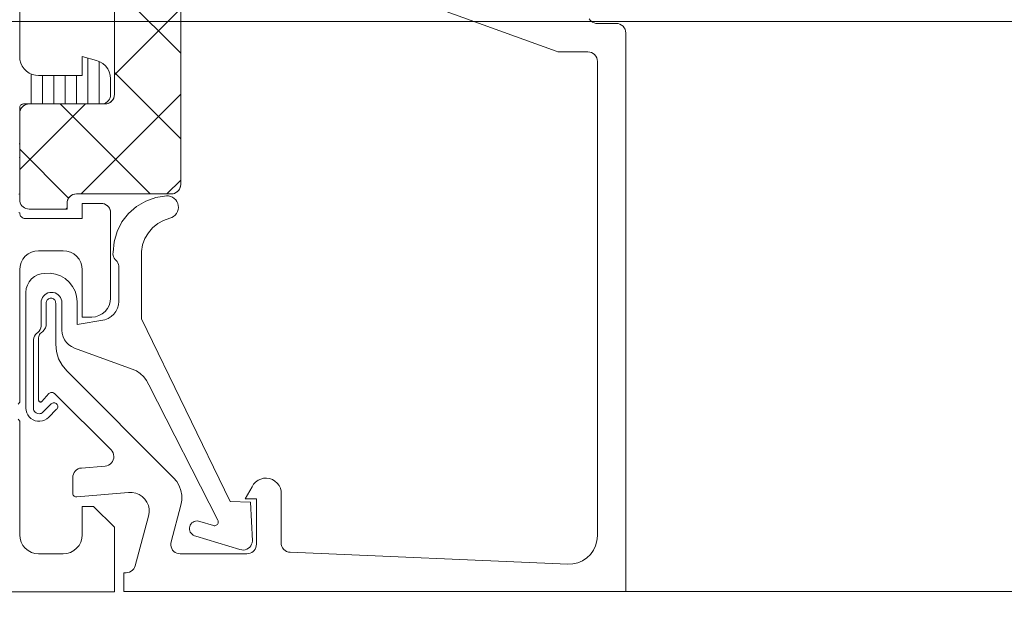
# Model space of a CAD drawing. Header units: metres. Extents: x 69 to 122.5, y -21.4 to -4.6.
# Tile 59 of 250: x 73.482 to 73.534, y -17.9341 to -17.9023. Entities that reach past the tile are written whole.
import ezdxf

# ---------------------------------------------------------------- set-up
doc = ezdxf.new("R2010")
doc.units = ezdxf.units.M
doc.header["$LTSCALE"] = 0.02
doc.linetypes.add('ISO-07 Punktiert', pattern=[0.889, 0.127, -0.762])
doc.layers.add('013_Beton und Stahlbetonarbeiten-000 Unterzüge', color=7, linetype='ISO-07 Punktiert', lineweight=13)
doc.layers.add('032_Metallarbeiten-Fenster', color=7, linetype='Continuous', lineweight=5)

msp = doc.modelspace()

# ---------------------------------------------------------------- linework, layer by layer
at = {"layer": '013_Beton und Stahlbetonarbeiten-000 Unterzüge'}
msp.add_lwpolyline([(74.695, -17.90244), (74.695, -18.15244), (72.245, -18.15244), (72.245, -17.90244)], close=True, dxfattribs=at)
at = {"layer": '032_Metallarbeiten-Fenster', "color": 7, "linetype": 'Continuous', "lineweight": 9}
for p, q in [((73.4905, -17.904105), (73.487, -17.900605)), ((73.4905, -17.908631), (73.487, -17.90513)), ((73.488883, -17.911539), (73.484133, -17.906789)), ((73.484583, -17.911764), (73.482, -17.909182))]:
    msp.add_line(p, q, dxfattribs=at)
at = {"layer": '032_Metallarbeiten-Fenster', "color": 250, "linetype": 'Continuous', "lineweight": 9, "true_color": 0x444444}
for p, q in [((73.487, -17.905255), (73.4905, -17.901755)), ((73.482, -17.910255), (73.485466, -17.906789)), ((73.485241, -17.911539), (73.4905, -17.90628)), ((73.489767, -17.911539), (73.4905, -17.910806)), ((73.484441, -17.912339), (73.4845, -17.91228))]:
    msp.add_line(p, q, dxfattribs=at)
at = {"layer": '032_Metallarbeiten-Fenster', "color": 251, "linetype": 'Continuous', "lineweight": 9, "true_color": 0x555555}
for p, q in [((73.4856, -17.90679), (73.4856, -17.90437)), ((73.4862, -17.90679), (73.4862, -17.904545)), ((73.4826, -17.90679), (73.4826, -17.905202)), ((73.4832, -17.90679), (73.4832, -17.90529)), ((73.4838, -17.90679), (73.4838, -17.90529)), ((73.4844, -17.90679), (73.4844, -17.90529)), ((73.485, -17.90679), (73.485, -17.90529)), ((73.4868, -17.90629), (73.4868, -17.905459))]:
    msp.add_line(p, q, dxfattribs=at)
at = {"layer": '032_Metallarbeiten-Fenster', "color": 7, "linetype": 'Continuous', "lineweight": 5}
msp.add_line((73.5135, -17.932539), (73.55609, -17.932539), dxfattribs=at)
at = {"layer": '032_Metallarbeiten-Fenster', "color": 8, "lineweight": 5, "true_color": 0x808080}
msp.add_line((74.634837, -17.932539), (73.514277, -17.932539), dxfattribs=at)
at = {"layer": '032_Metallarbeiten-Fenster', "color": 7, "linetype": 'Continuous', "lineweight": 5}
for points in [[(73.487, -17.899289), (73.487, -17.906289), (73.487, -17.906289), (73.48699, -17.906387), (73.486962, -17.906481), (73.486916, -17.906567), (73.486853, -17.906643), (73.486778, -17.906705), (73.486691, -17.906751), (73.486597, -17.90678), (73.4865, -17.906789), (73.4825, -17.906789), (73.4825, -17.906789), (73.482402, -17.906799), (73.482309, -17.906827), (73.482222, -17.906873), (73.482146, -17.906936), (73.482084, -17.907011), (73.482038, -17.907098), (73.48201, -17.907192), (73.482, -17.907289), (73.482, -17.911839), (73.482, -17.911839), (73.482008, -17.911926), (73.48203, -17.91201), (73.482067, -17.912089), (73.482117, -17.912161), (73.482179, -17.912222), (73.48225, -17.912272), (73.482329, -17.912309), (73.482413, -17.912332), (73.4825, -17.912339), (73.4845, -17.912339), (73.4845, -17.912039), (73.4845, -17.912039), (73.48451, -17.911942), (73.484538, -17.911848), (73.484584, -17.911761), (73.484646, -17.911686), (73.484722, -17.911623), (73.484809, -17.911577), (73.484902, -17.911549), (73.485, -17.911539), (73.49, -17.911539), (73.49, -17.911539), (73.490098, -17.91153), (73.490191, -17.911501), (73.490278, -17.911455), (73.490354, -17.911393), (73.490416, -17.911317), (73.490462, -17.911231), (73.49049, -17.911137), (73.4905, -17.911039), (73.4905, -17.899282)], [(73.487, -17.899289), (73.487, -17.906289), (73.487, -17.906289), (73.486992, -17.906376), (73.48697, -17.90646), (73.486933, -17.906539), (73.486883, -17.906611), (73.486821, -17.906672), (73.48675, -17.906722), (73.486671, -17.906759), (73.486587, -17.906782), (73.4865, -17.906789), (73.4825, -17.906789), (73.4825, -17.906789), (73.482413, -17.906797), (73.482329, -17.906819), (73.48225, -17.906856), (73.482179, -17.906906), (73.482117, -17.906968), (73.482067, -17.907039), (73.48203, -17.907118), (73.482008, -17.907202), (73.482, -17.907289), (73.482, -17.911839), (73.482, -17.911839), (73.482008, -17.911926), (73.48203, -17.91201), (73.482067, -17.912089), (73.482117, -17.912161), (73.482179, -17.912222), (73.48225, -17.912272), (73.482329, -17.912309), (73.482413, -17.912332), (73.4825, -17.912339), (73.4845, -17.912339), (73.4845, -17.912039), (73.4845, -17.912039), (73.484508, -17.911952), (73.48453, -17.911868), (73.484567, -17.911789), (73.484617, -17.911718), (73.484679, -17.911656), (73.48475, -17.911606), (73.484829, -17.911569), (73.484913, -17.911547), (73.485, -17.911539), (73.49, -17.911539), (73.49, -17.911539), (73.490087, -17.911532), (73.490171, -17.911509), (73.49025, -17.911472), (73.490321, -17.911422), (73.490383, -17.911361), (73.490433, -17.911289), (73.49047, -17.91121), (73.490492, -17.911126), (73.4905, -17.911039), (73.4905, -17.899282)], [(73.481992, -17.908916), (73.482, -17.90883), (73.482, -17.90699), (73.482, -17.90699), (73.482003, -17.906955), (73.482012, -17.906921), (73.482027, -17.90689), (73.482047, -17.906861), (73.482071, -17.906836), (73.4821, -17.906816), (73.482132, -17.906802), (73.482165, -17.906793), (73.4822, -17.90679), (73.4863, -17.90679), (73.4863, -17.90679), (73.486387, -17.906782), (73.486471, -17.906759), (73.48655, -17.906723), (73.486621, -17.906673), (73.486683, -17.906611), (73.486733, -17.90654), (73.48677, -17.906461), (73.486792, -17.906376), (73.4868, -17.90629), (73.4868, -17.905459), (73.4868, -17.905459), (73.486783, -17.905273), (73.486731, -17.905093), (73.486647, -17.904927), (73.486533, -17.904779), (73.486394, -17.904654), (73.486234, -17.904558), (73.486059, -17.904493), (73.4853, -17.90429), (73.4853, -17.90529), (73.483, -17.90529), (73.483, -17.90529), (73.482826, -17.905274), (73.482658, -17.905229), (73.4825, -17.905156), (73.482357, -17.905056), (73.482234, -17.904932), (73.482134, -17.90479), (73.48206, -17.904632), (73.482015, -17.904463), (73.482, -17.90429), (73.482, -17.90129)], [(73.481992, -17.908916), (73.482, -17.90883), (73.482, -17.90699), (73.482, -17.90699), (73.482003, -17.906955), (73.482012, -17.906921), (73.482027, -17.90689), (73.482047, -17.906861), (73.482071, -17.906836), (73.4821, -17.906816), (73.482132, -17.906802), (73.482165, -17.906793), (73.4822, -17.90679), (73.4863, -17.90679), (73.4863, -17.90679), (73.486387, -17.906782), (73.486471, -17.906759), (73.48655, -17.906723), (73.486621, -17.906673), (73.486683, -17.906611), (73.486733, -17.90654), (73.48677, -17.906461), (73.486792, -17.906376), (73.4868, -17.90629), (73.4868, -17.905459), (73.4868, -17.905459), (73.486783, -17.905273), (73.486731, -17.905093), (73.486647, -17.904927), (73.486533, -17.904779), (73.486394, -17.904654), (73.486234, -17.904558), (73.486059, -17.904493), (73.4853, -17.90429), (73.4853, -17.90529), (73.483, -17.90529), (73.483, -17.90529), (73.482826, -17.905274), (73.482658, -17.905229), (73.4825, -17.905156), (73.482357, -17.905056), (73.482234, -17.904932), (73.482134, -17.90479), (73.48206, -17.904632), (73.482015, -17.904463), (73.482, -17.90429), (73.482, -17.90129)], [(73.504329, -17.901828), (73.510319, -17.904009), (73.510319, -17.904009), (73.510403, -17.904032), (73.51049, -17.904039), (73.512, -17.904039), (73.512, -17.904039), (73.512098, -17.904049), (73.512191, -17.904077), (73.512278, -17.904124), (73.512354, -17.904186), (73.512416, -17.904262), (73.512462, -17.904348), (73.51249, -17.904442), (73.5125, -17.904539), (73.5125, -17.929588), (73.5125, -17.929588), (73.512476, -17.929855), (73.512405, -17.930114), (73.512288, -17.930356), (73.512131, -17.930574), (73.511937, -17.930759), (73.511713, -17.930908), (73.511466, -17.931014), (73.511204, -17.931074), (73.510936, -17.931086), (73.496279, -17.930459), (73.496279, -17.930459), (73.496184, -17.930446), (73.496094, -17.930415), (73.496011, -17.930367), (73.495939, -17.930305), (73.49588, -17.93023), (73.495836, -17.930146), (73.495809, -17.930054), (73.4958, -17.929959), (73.4958, -17.927227), (73.4958, -17.927227), (73.495761, -17.927074), (73.495692, -17.926931), (73.495597, -17.926804), (73.495479, -17.926699), (73.495343, -17.926618), (73.495193, -17.926566), (73.495037, -17.926543), (73.494878, -17.926552), (73.494725, -17.926591), (73.494582, -17.926659), (73.494455, -17.926754), (73.49435, -17.926872), (73.494269, -17.927008), (73.4939, -17.927639), (73.4945, -17.927639), (73.4945, -17.930039), (73.4945, -17.930039), (73.494492, -17.930126), (73.49447, -17.93021), (73.494433, -17.930289), (73.494383, -17.930361), (73.494321, -17.930422), (73.49425, -17.930472), (73.494171, -17.930509), (73.494087, -17.930532), (73.494, -17.930539), (73.492, -17.930539), (73.490473, -17.930539), (73.490473, -17.930539), (73.490381, -17.930531), (73.490293, -17.930506), (73.490211, -17.930466), (73.490138, -17.930411), (73.490076, -17.930344), (73.490027, -17.930266), (73.489993, -17.930181), (73.489975, -17.930091), (73.489974, -17.93), (73.48999, -17.92991), (73.490509, -17.927971), (73.490509, -17.927971), (73.490555, -17.927713), (73.490555, -17.927452), (73.490509, -17.927194), (73.49042, -17.926948), (73.490289, -17.926722), (73.490121, -17.926522), (73.484486, -17.920887), (73.484486, -17.920887), (73.484237, -17.920583), (73.484052, -17.920238), (73.483938, -17.919862), (73.4839, -17.919472), (73.4839, -17.917309), (73.4839, -17.917309), (73.483899, -17.917264), (73.483889, -17.917219), (73.483872, -17.917177), (73.483847, -17.917139), (73.483816, -17.917106), (73.48378, -17.917079), (73.483739, -17.917059), (73.483695, -17.917047), (73.48365, -17.917043), (73.48365, -17.917043), (73.483605, -17.917047), (73.483561, -17.917059), (73.48352, -17.917079), (73.483484, -17.917106), (73.483453, -17.917139), (73.483428, -17.917177), (73.483411, -17.917219), (73.483401, -17.917264), (73.4834, -17.917309), (73.4834, -17.918381), (73.4834, -17.918381), (73.483389, -17.918498), (73.483354, -17.918611), (73.483299, -17.918714), (73.483224, -17.918805), (73.483133, -17.91888), (73.483133, -17.91888), (73.483088, -17.918917), (73.483051, -17.918963), (73.483023, -17.919015), (73.483006, -17.919071), (73.483, -17.919129), (73.483, -17.922428), (73.483, -17.922428), (73.483002, -17.922446), (73.483007, -17.922464), (73.483015, -17.92248), (73.483026, -17.922495), (73.48304, -17.922508), (73.483056, -17.922517), (73.483073, -17.922524), (73.483091, -17.922527), (73.48311, -17.922527), (73.483128, -17.922524), (73.483145, -17.922517), (73.483161, -17.922507), (73.483174, -17.922495), (73.483547, -17.922083), (73.483547, -17.922083), (73.483573, -17.922059), (73.483604, -17.922039), (73.483637, -17.922026), (73.483672, -17.922018), (73.483708, -17.922018), (73.483744, -17.922023), (73.483778, -17.922035), (73.483809, -17.922053), (73.483836, -17.922076), (73.486822, -17.925055), (73.486822, -17.925055), (73.486882, -17.925128), (73.486927, -17.925211), (73.486956, -17.9253), (73.486968, -17.925394), (73.486962, -17.925488), (73.486938, -17.92558), (73.486897, -17.925665), (73.486842, -17.925741), (73.486772, -17.925805), (73.486692, -17.925855), (73.486604, -17.92589), (73.486512, -17.925907), (73.485256, -17.92601), (73.485256, -17.92601), (73.485165, -17.926027), (73.485079, -17.92606), (73.485, -17.926108), (73.484931, -17.926171), (73.484875, -17.926244), (73.484834, -17.926327), (73.484809, -17.926416), (73.4848, -17.926508), (73.4848, -17.927338), (73.4848, -17.927338), (73.484803, -17.927374), (73.484814, -17.92741), (73.48483, -17.927443), (73.484852, -17.927472), (73.484879, -17.927497), (73.48491, -17.927516), (73.484945, -17.92753), (73.484981, -17.927537), (73.485018, -17.927537), (73.487753, -17.927295), (73.487753, -17.927295), (73.487945, -17.927297), (73.488133, -17.927335), (73.48831, -17.927408), (73.48847, -17.927514), (73.488606, -17.927648), (73.488715, -17.927806), (73.488792, -17.927982), (73.488833, -17.928169), (73.488838, -17.928361), (73.488806, -17.92855), (73.488099, -17.93117), (73.488099, -17.93117), (73.488067, -17.931257), (73.488018, -17.931337), (73.487956, -17.931406), (73.487882, -17.931463), (73.487799, -17.931505), (73.487709, -17.931531), (73.487616, -17.931539), (73.4875, -17.931539), (73.4875, -17.932539), (73.514, -17.932539), (73.514, -17.903039), (73.514, -17.903039), (73.51399, -17.902942), (73.513962, -17.902848), (73.513916, -17.902762), (73.513854, -17.902686), (73.513778, -17.902624), (73.513691, -17.902577), (73.513598, -17.902549), (73.5135, -17.902539), (73.5125, -17.902539), (73.5125, -17.902539), (73.512413, -17.902532), (73.512329, -17.902509), (73.51225, -17.902472), (73.512179, -17.902422), (73.512117, -17.902361), (73.512067, -17.902289)], [(73.481994, -17.909601), (73.482, -17.90966), (73.482, -17.91154), (73.482, -17.91154), (73.481952, -17.911559)], [(73.481994, -17.909601), (73.482, -17.90966), (73.482, -17.91154), (73.481958, -17.911556)], [(73.481952, -17.91252), (73.482, -17.91254), (73.482, -17.91254), (73.482006, -17.912598), (73.482023, -17.912654), (73.482051, -17.912706), (73.482088, -17.912752), (73.482133, -17.912789), (73.482185, -17.912817), (73.482242, -17.912834), (73.4823, -17.91284), (73.4853, -17.91284), (73.4853, -17.91204), (73.4863, -17.91204), (73.4863, -17.91204), (73.486387, -17.912047), (73.486471, -17.91207), (73.48655, -17.912107), (73.486621, -17.912157), (73.486683, -17.912218), (73.486733, -17.91229), (73.48677, -17.912369), (73.486792, -17.912453), (73.4868, -17.91254), (73.4868, -17.91704), (73.4868, -17.91704), (73.486781, -17.917235), (73.486724, -17.917422), (73.486632, -17.917595), (73.486507, -17.917747), (73.486356, -17.917871), (73.486183, -17.917963), (73.485995, -17.91802), (73.4858, -17.91804), (73.4853, -17.91804), (73.4853, -17.91554), (73.4853, -17.91554), (73.485281, -17.915345), (73.485224, -17.915157), (73.485132, -17.914984), (73.485007, -17.914833), (73.484856, -17.914708), (73.484683, -17.914616), (73.484495, -17.914559), (73.4843, -17.91454), (73.483, -17.91454), (73.483, -17.91454), (73.482805, -17.914559), (73.482617, -17.914616), (73.482444, -17.914708), (73.482293, -17.914833), (73.482169, -17.914984), (73.482076, -17.915157), (73.482019, -17.915345), (73.482, -17.91554), (73.482, -17.92254), (73.482, -17.92254), (73.481915, -17.922648)], [(73.481958, -17.912523), (73.482, -17.91254), (73.482006, -17.912598), (73.482023, -17.912654), (73.482051, -17.912706), (73.482088, -17.912752), (73.482133, -17.912789), (73.482185, -17.912817), (73.482242, -17.912834), (73.4823, -17.91284), (73.4853, -17.91284), (73.4853, -17.91204), (73.4863, -17.91204), (73.486398, -17.912049), (73.486491, -17.912078), (73.486578, -17.912124), (73.486654, -17.912186), (73.486716, -17.912262), (73.486762, -17.912348), (73.48679, -17.912442), (73.4868, -17.91254), (73.4868, -17.91704), (73.486781, -17.917235), (73.486724, -17.917422), (73.486632, -17.917595), (73.486507, -17.917747), (73.486356, -17.917871), (73.486183, -17.917963), (73.485995, -17.91802), (73.4858, -17.91804), (73.4853, -17.91804), (73.4853, -17.91554), (73.485281, -17.915345), (73.485224, -17.915157), (73.485132, -17.914984), (73.485007, -17.914833), (73.484856, -17.914708), (73.484683, -17.914616), (73.484495, -17.914559), (73.4843, -17.91454), (73.483, -17.91454), (73.482805, -17.914559), (73.482617, -17.914616), (73.482444, -17.914708), (73.482293, -17.914833), (73.482169, -17.914984), (73.482076, -17.915157), (73.482019, -17.915345), (73.482, -17.91554), (73.482, -17.92254), (73.481915, -17.922648)], [(73.481915, -17.923431), (73.482, -17.92354), (73.482, -17.92954), (73.482, -17.92954), (73.482019, -17.929735), (73.482076, -17.929923), (73.482169, -17.930096), (73.482293, -17.930247), (73.482444, -17.930371), (73.482617, -17.930464), (73.482805, -17.930521), (73.483, -17.93054), (73.4843, -17.93054), (73.4843, -17.93054), (73.484495, -17.930521), (73.484683, -17.930464), (73.484856, -17.930371), (73.485007, -17.930247), (73.485132, -17.930096), (73.485224, -17.929923), (73.485281, -17.929735), (73.4853, -17.92954), (73.4853, -17.92804), (73.4859, -17.92804), (73.487, -17.92914), (73.487, -17.93254), (73.453, -17.93254)], [(73.481915, -17.923431), (73.482, -17.92354), (73.482, -17.92954), (73.482019, -17.929735), (73.482076, -17.929923), (73.482169, -17.930096), (73.482293, -17.930247), (73.482444, -17.930371), (73.482617, -17.930464), (73.482805, -17.930521), (73.483, -17.93054), (73.4843, -17.93054), (73.484495, -17.930521), (73.484683, -17.930464), (73.484856, -17.930371), (73.485007, -17.930247), (73.485132, -17.930096), (73.485224, -17.929923), (73.485281, -17.929735), (73.4853, -17.92954), (73.4853, -17.92804), (73.4859, -17.92804), (73.487, -17.92914), (73.487, -17.93254), (73.453, -17.93254)]]:
    msp.add_lwpolyline(points, dxfattribs=at)
msp.add_lwpolyline([(73.482729, -17.919223), (73.482746, -17.919132), (73.482779, -17.919046), (73.482828, -17.918968), (73.48289, -17.9189), (73.48289, -17.9189), (73.482965, -17.918847), (73.483029, -17.918781), (73.483079, -17.918704), (73.483113, -17.918618), (73.48313, -17.918528), (73.483129, -17.918436), (73.483129, -17.917286), (73.483129, -17.917286), (73.483137, -17.91719), (73.483162, -17.917098), (73.483203, -17.917011), (73.483258, -17.916932), (73.483325, -17.916865), (73.483404, -17.91681), (73.483491, -17.916769), (73.483583, -17.916744), (73.483679, -17.916736), (73.483679, -17.916736), (73.483774, -17.916744), (73.483867, -17.916769), (73.483954, -17.91681), (73.484033, -17.916865), (73.4841, -17.916932), (73.484155, -17.917011), (73.484196, -17.917098), (73.484221, -17.91719), (73.484229, -17.917286), (73.484229, -17.918736), (73.484229, -17.918736), (73.484244, -17.91891), (73.484289, -17.919078), (73.484363, -17.919236), (73.484463, -17.919379), (73.484586, -17.919502), (73.484729, -17.919602), (73.484887, -17.919675), (73.48794, -17.920785), (73.48794, -17.920785), (73.488164, -17.920888), (73.488368, -17.921027), (73.488547, -17.921196), (73.488696, -17.921393), (73.48881, -17.921612), (73.492464, -17.928768), (73.492464, -17.928768), (73.492478, -17.928804), (73.492485, -17.928843), (73.492485, -17.928882), (73.492476, -17.92892), (73.492461, -17.928955), (73.492439, -17.928988), (73.492411, -17.929015), (73.492379, -17.929036), (73.492343, -17.929051), (73.492305, -17.929058), (73.492266, -17.929058), (73.492227, -17.92905), (73.491508, -17.928831), (73.491508, -17.928831), (73.491436, -17.928811), (73.491362, -17.928805), (73.491288, -17.928812), (73.491216, -17.928834), (73.49115, -17.928868), (73.491091, -17.928913), (73.491041, -17.928969), (73.491003, -17.929033), (73.490977, -17.929103), (73.490977, -17.929103), (73.490965, -17.929176), (73.490966, -17.92925), (73.490981, -17.929323), (73.491009, -17.929392), (73.491049, -17.929455), (73.4911, -17.929509), (73.491161, -17.929553), (73.491228, -17.929585), (73.4913, -17.929604), (73.493631, -17.930316), (73.493631, -17.930316), (73.493721, -17.930337), (73.493814, -17.93034), (73.493905, -17.930327), (73.493992, -17.930297), (73.494073, -17.930251), (73.494143, -17.930192), (73.494202, -17.930121), (73.494247, -17.93004), (73.494276, -17.929953), (73.494289, -17.929861), (73.494182, -17.927812), (73.493104, -17.927775), (73.488429, -17.918136), (73.488429, -17.914574), (73.488429, -17.914574), (73.488492, -17.914229), (73.488614, -17.9139), (73.488792, -17.913598), (73.48902, -17.913331), (73.489291, -17.913108), (73.489597, -17.912936), (73.489928, -17.91282), (73.489928, -17.91282), (73.490032, -17.912783), (73.490128, -17.912728), (73.490212, -17.912656), (73.490281, -17.91257), (73.490333, -17.912472), (73.490367, -17.912367), (73.49038, -17.912257), (73.490373, -17.912147), (73.490373, -17.912147), (73.490347, -17.91204), (73.490301, -17.91194), (73.490237, -17.911849), (73.490158, -17.911772), (73.490066, -17.911711), (73.489964, -17.911668), (73.489856, -17.911643), (73.489746, -17.91164), (73.489746, -17.91164), (73.489188, -17.911725), (73.488656, -17.911914), (73.488169, -17.912199), (73.487745, -17.912571), (73.487397, -17.913017), (73.48714, -17.913519), (73.486982, -17.914061), (73.486929, -17.914623), (73.486929, -17.914623), (73.486926, -17.914703), (73.486936, -17.914782), (73.486959, -17.914858), (73.486994, -17.91493), (73.48704, -17.914995), (73.48704, -17.914995), (73.4871, -17.915049), (73.48715, -17.915112), (73.487189, -17.915183), (73.487215, -17.915259), (73.487229, -17.915339), (73.487229, -17.917213), (73.487229, -17.917213), (73.487212, -17.917399), (73.48716, -17.917578), (73.487076, -17.917745), (73.486962, -17.917893), (73.486823, -17.918017), (73.486663, -17.918114), (73.486488, -17.918179), (73.485029, -17.918436), (73.485029, -17.917228), (73.485029, -17.917228), (73.485001, -17.916946), (73.484921, -17.916674), (73.484791, -17.916421), (73.484617, -17.916198), (73.484404, -17.916011), (73.484159, -17.915867), (73.483892, -17.915771), (73.483612, -17.915727), (73.483329, -17.915736), (73.483329, -17.915736), (73.483134, -17.915755), (73.482946, -17.915812), (73.482773, -17.915905), (73.482622, -17.916029), (73.482498, -17.91618), (73.482405, -17.916353), (73.482348, -17.916541), (73.482329, -17.916736), (73.482329, -17.922843), (73.482329, -17.922843), (73.48234, -17.922969), (73.482374, -17.923091), (73.48243, -17.923205), (73.482505, -17.923307), (73.482597, -17.923394), (73.482704, -17.923463), (73.482821, -17.923511), (73.482945, -17.923538), (73.483072, -17.923541), (73.483197, -17.923522), (73.483317, -17.923481), (73.483427, -17.923418), (73.483524, -17.923337), (73.483952, -17.922908), (73.483952, -17.922908), (73.483977, -17.922878), (73.483996, -17.922843), (73.484007, -17.922806), (73.484011, -17.922767), (73.484007, -17.922728), (73.483996, -17.92269), (73.483977, -17.922656), (73.483952, -17.922625), (73.483952, -17.922625), (73.483922, -17.9226), (73.483888, -17.922582), (73.48385, -17.922571), (73.483811, -17.922567), (73.483772, -17.922571), (73.483735, -17.922582), (73.4837, -17.9226), (73.48367, -17.922625), (73.483226, -17.923069), (73.483226, -17.923069), (73.483181, -17.923102), (73.483131, -17.923126), (73.483077, -17.923141), (73.483021, -17.923145), (73.482966, -17.923138), (73.482913, -17.923122), (73.482863, -17.923096), (73.48282, -17.923062), (73.482783, -17.92302), (73.482755, -17.922972), (73.482736, -17.922919), (73.482727, -17.922864), (73.482729, -17.922809)], close=True, dxfattribs=at)

doc.saveas('drawing.dxf')
